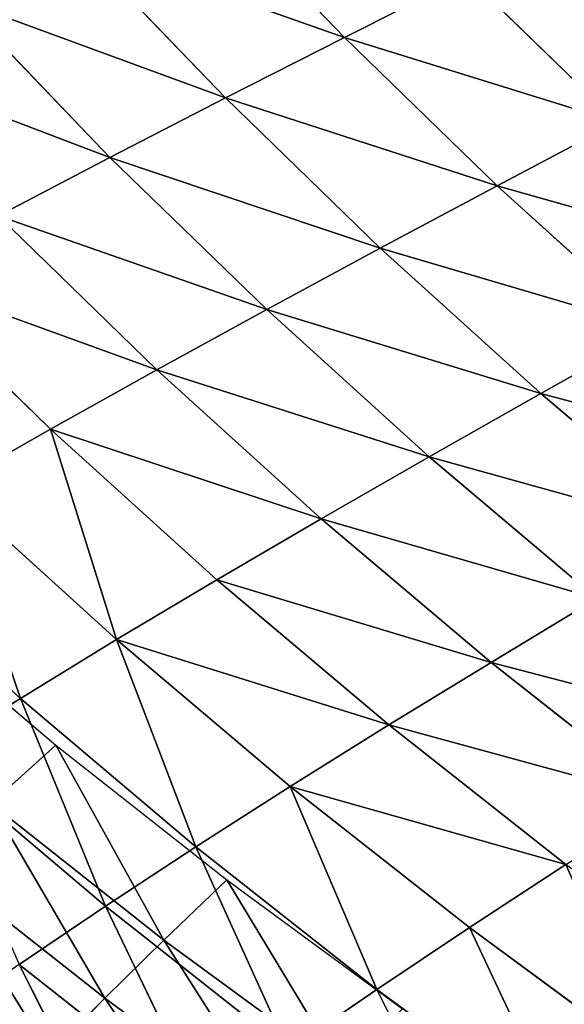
# Model space of a CAD drawing. Extents: x 0 to 605, y 0 to 400.
# Tile 54 of 256: x 79 to 93, y 63 to 88. Entities that reach past the tile are written whole.
import ezdxf

# ---------------------------------------------------------------- set-up
doc = ezdxf.new("R2010")
doc.units = 0
doc.header["$LTSCALE"] = 25.4
doc.layers.get('0').update_dxf_attribs({"linetype": 'CONTINUOUS'})

# ---------------------------------------------------------------- blocks, each defined once
blk = doc.blocks.new('ATLANTA610_-_S_STL')
at = {"color": 0}
for p, q in [((82.032, 98.82, 341.684), (79.307, 94.706, 336.31)), ((82.032, 98.82, 341.684), (79.307, 94.706, 336.31)), ((84.159, 94.807, 340.138), (79.307, 94.706, 336.31)), ((84.159, 94.807, 340.138), (79.307, 94.706, 336.31)), ((81.581, 90.8, 334.775), (79.307, 94.706, 336.31)), ((81.581, 90.8, 334.775), (79.307, 94.706, 336.31)), ((84.159, 94.807, 340.138), (81.581, 90.8, 334.775)), ((84.159, 94.807, 340.138), (81.581, 90.8, 334.775)), ((91.331, 91.03, 342.202), (88.719, 87.145, 336.968)), ((91.331, 91.03, 342.202), (88.719, 87.145, 336.968)), ((76.917, 90.691, 330.83), (81.581, 90.8, 334.775)), ((76.917, 90.691, 330.83), (81.581, 90.8, 334.775)), ((79.341, 86.903, 329.308), (81.581, 90.8, 334.775)), ((79.341, 86.903, 329.308), (81.581, 90.8, 334.775)), ((86.388, 90.913, 338.567), (81.581, 90.8, 334.775)), ((86.388, 90.913, 338.567), (81.581, 90.8, 334.775)), ((83.959, 87.022, 333.213), (81.581, 90.8, 334.775)), ((83.959, 87.022, 333.213), (81.581, 90.8, 334.775)), ((86.388, 90.913, 338.567), (83.959, 87.022, 333.213)), ((86.388, 90.913, 338.567), (83.959, 87.022, 333.213)), ((86.388, 90.913, 338.567), (88.719, 87.145, 336.968)), ((86.388, 90.913, 338.567), (88.719, 87.145, 336.968)), ((79.341, 86.903, 329.308), (76.917, 90.691, 330.83)), ((79.341, 86.903, 329.308), (76.917, 90.691, 330.83)), ((88.719, 87.145, 336.968), (83.959, 87.022, 333.213)), ((88.719, 87.145, 336.968), (83.959, 87.022, 333.213)), ((88.719, 87.145, 336.968), (86.444, 83.377, 331.624)), ((88.719, 87.145, 336.968), (86.444, 83.377, 331.624)), ((93.612, 87.272, 340.569), (88.719, 87.145, 336.968)), ((93.612, 87.272, 340.569), (88.719, 87.145, 336.968)), ((88.719, 87.145, 336.968), (91.154, 83.509, 335.341)), ((88.719, 87.145, 336.968), (91.154, 83.509, 335.341)), ((74.872, 86.789, 325.256), (79.341, 86.903, 329.308)), ((74.872, 86.789, 325.256), (79.341, 86.903, 329.308)), ((77.45, 83.128, 323.75), (79.341, 86.903, 329.308)), ((77.45, 83.128, 323.75), (79.341, 86.903, 329.308)), ((79.341, 86.903, 329.308), (83.959, 87.022, 333.213)), ((79.341, 86.903, 329.308), (83.959, 87.022, 333.213)), ((81.873, 83.25, 327.759), (79.341, 86.903, 329.308)), ((81.873, 83.25, 327.759), (79.341, 86.903, 329.308)), ((81.873, 83.25, 327.759), (83.959, 87.022, 333.213)), ((81.873, 83.25, 327.759), (83.959, 87.022, 333.213)), ((86.444, 83.377, 331.624), (83.959, 87.022, 333.213)), ((86.444, 83.377, 331.624), (83.959, 87.022, 333.213)), ((91.154, 83.509, 335.341), (86.444, 83.377, 331.624)), ((91.154, 83.509, 335.341), (86.444, 83.377, 331.624)), ((95.995, 83.646, 338.907), (91.154, 83.509, 335.341)), ((95.995, 83.646, 338.907), (91.154, 83.509, 335.341)), ((91.154, 83.509, 335.341), (93.691, 80.01, 333.685)), ((91.154, 83.509, 335.341), (93.691, 80.01, 333.685)), ((77.45, 83.128, 323.75), (81.873, 83.25, 327.759)), ((77.45, 83.128, 323.75), (81.873, 83.25, 327.759)), ((80.138, 79.61, 322.218), (81.873, 83.25, 327.759)), ((80.138, 79.61, 322.218), (81.873, 83.25, 327.759)), ((81.873, 83.25, 327.759), (86.444, 83.377, 331.624)), ((81.873, 83.25, 327.759), (86.444, 83.377, 331.624)), ((84.513, 79.738, 326.183), (81.873, 83.25, 327.759)), ((84.513, 79.738, 326.183), (81.873, 83.25, 327.759)), ((89.034, 79.871, 330.006), (86.444, 83.377, 331.624)), ((89.034, 79.871, 330.006), (86.444, 83.377, 331.624)), ((80.138, 79.61, 322.218), (77.45, 83.128, 323.75)), ((80.138, 79.61, 322.218), (77.45, 83.128, 323.75)), ((84.513, 79.738, 326.183), (89.034, 79.871, 330.006)), ((84.513, 79.738, 326.183), (89.034, 79.871, 330.006)), ((93.691, 80.01, 333.685), (89.034, 79.871, 330.006)), ((93.691, 80.01, 333.685), (89.034, 79.871, 330.006)), ((91.725, 76.508, 328.359), (89.034, 79.871, 330.006)), ((91.725, 76.508, 328.359), (89.034, 79.871, 330.006)), ((75.914, 79.488, 318.115), (80.138, 79.61, 322.218)), ((75.914, 79.488, 318.115), (80.138, 79.61, 322.218)), ((80.138, 79.61, 322.218), (84.513, 79.738, 326.183)), ((80.138, 79.61, 322.218), (84.513, 79.738, 326.183)), ((82.93, 76.237, 320.658), (80.138, 79.61, 322.218)), ((82.93, 76.237, 320.658), (80.138, 79.61, 322.218)), ((87.256, 76.369, 324.579), (84.513, 79.738, 326.183)), ((87.256, 76.369, 324.579), (84.513, 79.738, 326.183)), ((87.256, 76.369, 324.579), (91.725, 76.508, 328.359)), ((87.256, 76.369, 324.579), (91.725, 76.508, 328.359)), ((96.328, 76.652, 331.997), (91.725, 76.508, 328.359)), ((96.328, 76.652, 331.997), (91.725, 76.508, 328.359)), ((94.511, 73.291, 326.682), (91.725, 76.508, 328.359)), ((94.511, 73.291, 326.682), (91.725, 76.508, 328.359)), ((78.754, 76.112, 316.603), (82.93, 76.237, 320.658)), ((78.754, 76.112, 316.603), (82.93, 76.237, 320.658)), ((82.93, 76.237, 320.658), (87.256, 76.369, 324.579)), ((82.93, 76.237, 320.658), (87.256, 76.369, 324.579)), ((85.823, 73.014, 319.072), (82.93, 76.237, 320.658)), ((85.823, 73.014, 319.072), (82.93, 76.237, 320.658)), ((90.097, 73.149, 322.945), (87.256, 76.369, 324.579)), ((90.097, 73.149, 322.945), (87.256, 76.369, 324.579)), ((78.754, 76.112, 316.603), (81.696, 72.886, 315.065)), ((78.754, 76.112, 316.603), (81.696, 72.886, 315.065)), ((85.823, 73.014, 319.072), (90.097, 73.149, 322.945)), ((85.823, 73.014, 319.072), (90.097, 73.149, 322.945)), ((90.097, 73.149, 322.945), (94.511, 73.291, 326.682)), ((90.097, 73.149, 322.945), (94.511, 73.291, 326.682)), ((93.032, 70.081, 321.283), (90.097, 73.149, 322.945)), ((93.032, 70.081, 321.283), (90.097, 73.149, 322.945)), ((77.724, 72.765, 310.93), (81.696, 72.886, 315.065)), ((77.724, 72.765, 310.93), (81.696, 72.886, 315.065)), ((81.696, 72.886, 315.065), (85.823, 73.014, 319.072)), ((81.696, 72.886, 315.065), (85.823, 73.014, 319.072)), ((81.696, 72.886, 315.065), (84.735, 69.815, 313.5)), ((81.696, 72.886, 315.065), (84.735, 69.815, 313.5)), ((88.811, 69.944, 317.457), (85.823, 73.014, 319.072)), ((88.811, 69.944, 317.457), (85.823, 73.014, 319.072)), ((88.811, 69.944, 317.457), (93.032, 70.081, 321.283)), ((88.811, 69.944, 317.457), (93.032, 70.081, 321.283)), ((93.032, 70.081, 321.283), (97.389, 70.225, 324.975)), ((93.032, 70.081, 321.283), (97.389, 70.225, 324.975)), ((96.053, 67.167, 319.59), (93.032, 70.081, 321.283)), ((96.053, 67.167, 319.59), (93.032, 70.081, 321.283)), ((80.812, 69.693, 309.417), (84.735, 69.815, 313.5)), ((80.812, 69.693, 309.417), (84.735, 69.815, 313.5)), ((84.735, 69.815, 313.5), (88.811, 69.944, 317.457)), ((84.735, 69.815, 313.5), (88.811, 69.944, 317.457)), ((84.735, 69.815, 313.5), (87.866, 66.901, 311.907)), ((84.735, 69.815, 313.5), (87.866, 66.901, 311.907)), ((91.889, 67.03, 315.813), (88.811, 69.944, 317.457)), ((91.889, 67.03, 315.813), (88.811, 69.944, 317.457)), ((91.889, 67.03, 315.813), (96.053, 67.167, 319.59)), ((91.889, 67.03, 315.813), (96.053, 67.167, 319.59)), ((83.992, 66.78, 307.878), (87.866, 66.901, 311.907)), ((83.992, 66.78, 307.878), (87.866, 66.901, 311.907)), ((87.866, 66.901, 311.907), (91.889, 67.03, 315.813)), ((87.866, 66.901, 311.907), (91.889, 67.03, 315.813)), ((87.866, 66.901, 311.907), (91.08, 64.142, 310.286)), ((87.866, 66.901, 311.907), (91.08, 64.142, 310.286)), ((95.048, 64.269, 314.14), (91.889, 67.03, 315.813)), ((95.048, 64.269, 314.14), (91.889, 67.03, 315.813)), ((91.08, 64.142, 310.286), (95.048, 64.269, 314.14)), ((91.08, 64.142, 310.286), (95.048, 64.269, 314.14)), ((81.565, 14.279, 337.204), (80.112, 21.473, 338.678)), ((81.565, 14.279, 337.204), (80.112, 21.473, 338.678)), ((81.565, 14.279, 337.204), (76.955, 14.278, 333.565)), ((81.565, 14.279, 337.204), (76.955, 14.278, 333.565)), ((86.31, 14.28, 340.692), (81.565, 14.279, 337.204)), ((86.31, 14.28, 340.692), (81.565, 14.279, 337.204)), ((83.118, 7.142, 335.671), (81.565, 14.279, 337.204)), ((83.118, 7.142, 335.671), (81.565, 14.279, 337.204)), ((83.118, 7.142, 335.671), (78.565, 7.141, 332.079)), ((83.118, 7.142, 335.671), (78.565, 7.141, 332.079)), ((80.276, 0.066, 330.538), (78.565, 7.141, 332.079)), ((80.276, 0.066, 330.538), (78.565, 7.141, 332.079)), ((84.77, 0.066, 334.081), (83.118, 7.142, 335.671)), ((84.77, 0.066, 334.081), (83.118, 7.142, 335.671)), ((87.806, 7.142, 339.115), (83.118, 7.142, 335.671)), ((87.806, 7.142, 339.115), (83.118, 7.142, 335.671)), ((75.923, 0.066, 326.853), (80.276, 0.066, 330.538)), ((80.276, 0.066, 330.538), (84.77, 0.066, 334.081)), ((84.77, 0.066, 334.081), (89.397, 0.066, 337.477))]:
    blk.add_line(p, q, dxfattribs=at)
mesh = blk.add_polyface(dxfattribs=at)
corners = [(82.032, 98.82, 341.684), (79.307, 94.706, 336.31), (77.137, 98.732, 337.822)]
mesh.append_faces([[corners[k] for k in face] for face in [(0, 1, 2)]], dxfattribs={"color": 0})
mesh = blk.add_polyface(dxfattribs=at)
corners = [(84.159, 94.807, 340.138), (79.307, 94.706, 336.31), (82.032, 98.82, 341.684)]
mesh.append_faces([[corners[k] for k in face] for face in [(0, 1, 2)]], dxfattribs={"color": 0})
mesh = blk.add_polyface(dxfattribs=at)
corners = [(81.581, 90.8, 334.775), (76.917, 90.691, 330.83), (79.307, 94.706, 336.31)]
mesh.append_faces([[corners[k] for k in face] for face in [(0, 1, 2)]], dxfattribs={"color": 0})
mesh = blk.add_polyface(dxfattribs=at)
corners = [(84.159, 94.807, 340.138), (81.581, 90.8, 334.775), (79.307, 94.706, 336.31)]
mesh.append_faces([[corners[k] for k in face] for face in [(0, 1, 2)]], dxfattribs={"color": 0})
mesh = blk.add_polyface(dxfattribs=at)
corners = [(86.388, 90.913, 338.567), (81.581, 90.8, 334.775), (84.159, 94.807, 340.138)]
mesh.append_faces([[corners[k] for k in face] for face in [(0, 1, 2)]], dxfattribs={"color": 0})
mesh = blk.add_polyface(dxfattribs=at)
corners = [(91.331, 91.03, 342.202), (88.719, 87.145, 336.968), (86.388, 90.913, 338.567)]
mesh.append_faces([[corners[k] for k in face] for face in [(0, 1, 2)]], dxfattribs={"color": 0})
mesh = blk.add_polyface(dxfattribs=at)
corners = [(93.612, 87.272, 340.569), (88.719, 87.145, 336.968), (91.331, 91.03, 342.202)]
mesh.append_faces([[corners[k] for k in face] for face in [(0, 1, 2)]], dxfattribs={"color": 0})
mesh = blk.add_polyface(dxfattribs=at)
corners = [(81.581, 90.8, 334.775), (79.341, 86.903, 329.308), (76.917, 90.691, 330.83)]
mesh.append_faces([[corners[k] for k in face] for face in [(0, 1, 2)]], dxfattribs={"color": 0})
mesh = blk.add_polyface(dxfattribs=at)
corners = [(83.959, 87.022, 333.213), (79.341, 86.903, 329.308), (81.581, 90.8, 334.775)]
mesh.append_faces([[corners[k] for k in face] for face in [(0, 1, 2)]], dxfattribs={"color": 0})
mesh = blk.add_polyface(dxfattribs=at)
corners = [(86.388, 90.913, 338.567), (83.959, 87.022, 333.213), (81.581, 90.8, 334.775)]
mesh.append_faces([[corners[k] for k in face] for face in [(0, 1, 2)]], dxfattribs={"color": 0})
mesh = blk.add_polyface(dxfattribs=at)
corners = [(88.719, 87.145, 336.968), (83.959, 87.022, 333.213), (86.388, 90.913, 338.567)]
mesh.append_faces([[corners[k] for k in face] for face in [(0, 1, 2)]], dxfattribs={"color": 0})
mesh = blk.add_polyface(dxfattribs=at)
corners = [(79.341, 86.903, 329.308), (74.872, 86.789, 325.256), (76.917, 90.691, 330.83)]
mesh.append_faces([[corners[k] for k in face] for face in [(0, 1, 2)]], dxfattribs={"color": 0})
mesh = blk.add_polyface(dxfattribs=at)
corners = [(88.719, 87.145, 336.968), (86.444, 83.377, 331.624), (83.959, 87.022, 333.213)]
mesh.append_faces([[corners[k] for k in face] for face in [(0, 1, 2)]], dxfattribs={"color": 0})
mesh = blk.add_polyface(dxfattribs=at)
corners = [(91.154, 83.509, 335.341), (86.444, 83.377, 331.624), (88.719, 87.145, 336.968)]
mesh.append_faces([[corners[k] for k in face] for face in [(0, 1, 2)]], dxfattribs={"color": 0})
mesh = blk.add_polyface(dxfattribs=at)
corners = [(93.612, 87.272, 340.569), (91.154, 83.509, 335.341), (88.719, 87.145, 336.968), (95.995, 83.646, 338.907)]
mesh.append_faces([[corners[k] for k in face] for face in [(0, 1, 2), (1, 0, 3)]], dxfattribs={"vtx0": -1, "color": 0})
mesh = blk.add_polyface(dxfattribs=at)
corners = [(79.341, 86.903, 329.308), (77.45, 83.128, 323.75), (74.872, 86.789, 325.256)]
mesh.append_faces([[corners[k] for k in face] for face in [(0, 1, 2)]], dxfattribs={"color": 0})
mesh = blk.add_polyface(dxfattribs=at)
corners = [(79.341, 86.903, 329.308), (81.873, 83.25, 327.759), (77.45, 83.128, 323.75)]
mesh.append_faces([[corners[k] for k in face] for face in [(0, 1, 2)]], dxfattribs={"color": 0})
mesh = blk.add_polyface(dxfattribs=at)
corners = [(83.959, 87.022, 333.213), (81.873, 83.25, 327.759), (79.341, 86.903, 329.308)]
mesh.append_faces([[corners[k] for k in face] for face in [(0, 1, 2)]], dxfattribs={"color": 0})
mesh = blk.add_polyface(dxfattribs=at)
corners = [(86.444, 83.377, 331.624), (81.873, 83.25, 327.759), (83.959, 87.022, 333.213)]
mesh.append_faces([[corners[k] for k in face] for face in [(0, 1, 2)]], dxfattribs={"color": 0})
mesh = blk.add_polyface(dxfattribs=at)
corners = [(86.444, 83.377, 331.624), (93.691, 80.01, 333.685), (89.034, 79.871, 330.006), (91.154, 83.509, 335.341)]
mesh.append_faces([[corners[k] for k in face] for face in [(0, 1, 2), (1, 0, 3)]], dxfattribs={"vtx0": -1, "color": 0})
mesh = blk.add_polyface(dxfattribs=at)
corners = [(95.995, 83.646, 338.907), (93.691, 80.01, 333.685), (91.154, 83.509, 335.341), (98.479, 80.154, 337.214)]
mesh.append_faces([[corners[k] for k in face] for face in [(0, 1, 2), (1, 0, 3)]], dxfattribs={"vtx0": -1, "color": 0})
mesh = blk.add_polyface(dxfattribs=at)
corners = [(81.873, 83.25, 327.759), (80.138, 79.61, 322.218), (77.45, 83.128, 323.75)]
mesh.append_faces([[corners[k] for k in face] for face in [(0, 1, 2)]], dxfattribs={"color": 0})
mesh = blk.add_polyface(dxfattribs=at)
corners = [(81.873, 83.25, 327.759), (84.513, 79.738, 326.183), (80.138, 79.61, 322.218)]
mesh.append_faces([[corners[k] for k in face] for face in [(0, 1, 2)]], dxfattribs={"color": 0})
mesh = blk.add_polyface(dxfattribs=at)
corners = [(81.873, 83.25, 327.759), (89.034, 79.871, 330.006), (84.513, 79.738, 326.183), (86.444, 83.377, 331.624)]
mesh.append_faces([[corners[k] for k in face] for face in [(0, 1, 2), (1, 0, 3)]], dxfattribs={"vtx0": -1, "color": 0})
mesh = blk.add_polyface(dxfattribs=at)
corners = [(77.45, 83.128, 323.75), (80.138, 79.61, 322.218), (75.914, 79.488, 318.115)]
mesh.append_faces([[corners[k] for k in face] for face in [(0, 1, 2)]], dxfattribs={"color": 0})
mesh = blk.add_polyface(dxfattribs=at)
corners = [(84.513, 79.738, 326.183), (91.725, 76.508, 328.359), (87.256, 76.369, 324.579), (89.034, 79.871, 330.006)]
mesh.append_faces([[corners[k] for k in face] for face in [(0, 1, 2), (1, 0, 3)]], dxfattribs={"vtx0": -1, "color": 0})
mesh = blk.add_polyface(dxfattribs=at)
corners = [(89.034, 79.871, 330.006), (96.328, 76.652, 331.997), (91.725, 76.508, 328.359), (93.691, 80.01, 333.685)]
mesh.append_faces([[corners[k] for k in face] for face in [(0, 1, 2), (1, 0, 3)]], dxfattribs={"vtx0": -1, "color": 0})
mesh = blk.add_polyface(dxfattribs=at)
corners = [(75.914, 79.488, 318.115), (82.93, 76.237, 320.658), (78.754, 76.112, 316.603), (80.138, 79.61, 322.218)]
mesh.append_faces([[corners[k] for k in face] for face in [(0, 1, 2), (1, 0, 3)]], dxfattribs={"vtx0": -1, "color": 0})
mesh = blk.add_polyface(dxfattribs=at)
corners = [(80.138, 79.61, 322.218), (87.256, 76.369, 324.579), (82.93, 76.237, 320.658), (84.513, 79.738, 326.183)]
mesh.append_faces([[corners[k] for k in face] for face in [(0, 1, 2), (1, 0, 3)]], dxfattribs={"vtx0": -1, "color": 0})
mesh = blk.add_polyface(dxfattribs=at)
corners = [(87.256, 76.369, 324.579), (94.511, 73.291, 326.682), (90.097, 73.149, 322.945), (91.725, 76.508, 328.359)]
mesh.append_faces([[corners[k] for k in face] for face in [(0, 1, 2), (1, 0, 3)]], dxfattribs={"vtx0": -1, "color": 0})
mesh = blk.add_polyface(dxfattribs=at)
corners = [(91.725, 76.508, 328.359), (99.058, 73.439, 330.279), (94.511, 73.291, 326.682), (96.328, 76.652, 331.997)]
mesh.append_faces([[corners[k] for k in face] for face in [(0, 1, 2), (1, 0, 3)]], dxfattribs={"vtx0": -1, "color": 0})
mesh = blk.add_polyface(dxfattribs=at)
corners = [(78.754, 76.112, 316.603), (85.823, 73.014, 319.072), (81.696, 72.886, 315.065), (82.93, 76.237, 320.658)]
mesh.append_faces([[corners[k] for k in face] for face in [(0, 1, 2), (1, 0, 3)]], dxfattribs={"vtx0": -1, "color": 0})
mesh = blk.add_polyface(dxfattribs=at)
corners = [(82.93, 76.237, 320.658), (90.097, 73.149, 322.945), (85.823, 73.014, 319.072), (87.256, 76.369, 324.579)]
mesh.append_faces([[corners[k] for k in face] for face in [(0, 1, 2), (1, 0, 3)]], dxfattribs={"vtx0": -1, "color": 0})
mesh = blk.add_polyface(dxfattribs=at)
corners = [(74.736, 75.993, 312.418), (81.696, 72.886, 315.065), (77.724, 72.765, 310.93), (78.754, 76.112, 316.603)]
mesh.append_faces([[corners[k] for k in face] for face in [(0, 1, 2), (1, 0, 3)]], dxfattribs={"vtx0": -1, "color": 0})
mesh = blk.add_polyface(dxfattribs=at)
corners = [(85.823, 73.014, 319.072), (93.032, 70.081, 321.283), (88.811, 69.944, 317.457), (90.097, 73.149, 322.945)]
mesh.append_faces([[corners[k] for k in face] for face in [(0, 1, 2), (1, 0, 3)]], dxfattribs={"vtx0": -1, "color": 0})
mesh = blk.add_polyface(dxfattribs=at)
corners = [(90.097, 73.149, 322.945), (97.389, 70.225, 324.975), (93.032, 70.081, 321.283), (94.511, 73.291, 326.682)]
mesh.append_faces([[corners[k] for k in face] for face in [(0, 1, 2), (1, 0, 3)]], dxfattribs={"vtx0": -1, "color": 0})
mesh = blk.add_polyface(dxfattribs=at)
corners = [(77.724, 72.765, 310.93), (84.735, 69.815, 313.5), (80.812, 69.693, 309.417), (81.696, 72.886, 315.065)]
mesh.append_faces([[corners[k] for k in face] for face in [(0, 1, 2), (1, 0, 3)]], dxfattribs={"vtx0": -1, "color": 0})
mesh = blk.add_polyface(dxfattribs=at)
corners = [(81.696, 72.886, 315.065), (88.811, 69.944, 317.457), (84.735, 69.815, 313.5), (85.823, 73.014, 319.072)]
mesh.append_faces([[corners[k] for k in face] for face in [(0, 1, 2), (1, 0, 3)]], dxfattribs={"vtx0": -1, "color": 0})
mesh = blk.add_polyface(dxfattribs=at)
corners = [(88.811, 69.944, 317.457), (96.053, 67.167, 319.59), (91.889, 67.03, 315.813), (93.032, 70.081, 321.283)]
mesh.append_faces([[corners[k] for k in face] for face in [(0, 1, 2), (1, 0, 3)]], dxfattribs={"vtx0": -1, "color": 0})
mesh = blk.add_polyface(dxfattribs=at)
corners = [(93.032, 70.081, 321.283), (100.353, 67.311, 323.236), (96.053, 67.167, 319.59), (97.389, 70.225, 324.975)]
mesh.append_faces([[corners[k] for k in face] for face in [(0, 1, 2), (1, 0, 3)]], dxfattribs={"vtx0": -1, "color": 0})
mesh = blk.add_polyface(dxfattribs=at)
corners = [(80.812, 69.693, 309.417), (87.866, 66.901, 311.907), (83.992, 66.78, 307.878), (84.735, 69.815, 313.5)]
mesh.append_faces([[corners[k] for k in face] for face in [(0, 1, 2), (1, 0, 3)]], dxfattribs={"vtx0": -1, "color": 0})
mesh = blk.add_polyface(dxfattribs=at)
corners = [(84.735, 69.815, 313.5), (91.889, 67.03, 315.813), (87.866, 66.901, 311.907), (88.811, 69.944, 317.457)]
mesh.append_faces([[corners[k] for k in face] for face in [(0, 1, 2), (1, 0, 3)]], dxfattribs={"vtx0": -1, "color": 0})
mesh = blk.add_polyface(dxfattribs=at)
corners = [(91.889, 67.03, 315.813), (99.156, 64.405, 317.867), (95.048, 64.269, 314.14), (96.053, 67.167, 319.59)]
mesh.append_faces([[corners[k] for k in face] for face in [(0, 1, 2), (1, 0, 3)]], dxfattribs={"vtx0": -1, "color": 0})
mesh = blk.add_polyface(dxfattribs=at)
corners = [(83.992, 66.78, 307.878), (91.08, 64.142, 310.286), (87.258, 64.022, 306.312), (87.866, 66.901, 311.907)]
mesh.append_faces([[corners[k] for k in face] for face in [(0, 1, 2), (1, 0, 3)]], dxfattribs={"vtx0": -1, "color": 0})
mesh = blk.add_polyface(dxfattribs=at)
corners = [(87.866, 66.901, 311.907), (95.048, 64.269, 314.14), (91.08, 64.142, 310.286), (91.889, 67.03, 315.813)]
mesh.append_faces([[corners[k] for k in face] for face in [(0, 1, 2), (1, 0, 3)]], dxfattribs={"vtx0": -1, "color": 0})
mesh = blk.add_polyface(dxfattribs=at)
corners = [(91.08, 64.142, 310.286), (98.283, 61.66, 312.437), (94.371, 61.534, 308.638), (95.048, 64.269, 314.14)]
mesh.append_faces([[corners[k] for k in face] for face in [(0, 1, 2), (1, 0, 3)]], dxfattribs={"vtx0": -1, "color": 0})
mesh = blk.add_polyface(dxfattribs=at)
corners = [(75.448, 21.472, 334.994), (78.76, 28.721, 340.093), (74.045, 28.72, 336.367), (80.112, 21.473, 338.678)]
mesh.append_faces([[corners[k] for k in face] for face in [(0, 1, 2), (1, 0, 3)]], dxfattribs={"vtx0": -1, "color": 0})
mesh = blk.add_polyface(dxfattribs=at)
corners = [(76.955, 14.278, 333.565), (80.112, 21.473, 338.678), (75.448, 21.472, 334.994), (81.565, 14.279, 337.204)]
mesh.append_faces([[corners[k] for k in face] for face in [(0, 1, 2), (1, 0, 3)]], dxfattribs={"vtx0": -1, "color": 0})
mesh = blk.add_polyface(dxfattribs=at)
corners = [(81.565, 14.279, 337.204), (84.913, 21.475, 342.209), (80.112, 21.473, 338.678), (86.31, 14.28, 340.692)]
mesh.append_faces([[corners[k] for k in face] for face in [(0, 1, 2), (1, 0, 3)]], dxfattribs={"vtx0": -1, "color": 0})
mesh = blk.add_polyface(dxfattribs=at)
corners = [(78.565, 7.141, 332.079), (81.565, 14.279, 337.204), (76.955, 14.278, 333.565), (83.118, 7.142, 335.671)]
mesh.append_faces([[corners[k] for k in face] for face in [(0, 1, 2), (1, 0, 3)]], dxfattribs={"vtx0": -1, "color": 0})
mesh = blk.add_polyface(dxfattribs=at)
corners = [(83.118, 7.142, 335.671), (86.31, 14.28, 340.692), (81.565, 14.279, 337.204), (87.806, 7.142, 339.115)]
mesh.append_faces([[corners[k] for k in face] for face in [(0, 1, 2), (1, 0, 3)]], dxfattribs={"vtx0": -1, "color": 0})
mesh = blk.add_polyface(dxfattribs=at)
corners = [(75.923, 0.066, 326.853), (78.565, 7.141, 332.079), (74.154, 7.141, 328.343), (80.276, 0.066, 330.538)]
mesh.append_faces([[corners[k] for k in face] for face in [(0, 1, 2), (1, 0, 3)]], dxfattribs={"vtx0": -1, "color": 0})
mesh = blk.add_polyface(dxfattribs=at)
corners = [(80.276, 0.066, 330.538), (83.118, 7.142, 335.671), (78.565, 7.141, 332.079), (84.77, 0.066, 334.081)]
mesh.append_faces([[corners[k] for k in face] for face in [(0, 1, 2), (1, 0, 3)]], dxfattribs={"vtx0": -1, "color": 0})
mesh = blk.add_polyface(dxfattribs=at)
corners = [(84.77, 0.066, 334.081), (87.806, 7.142, 339.115), (83.118, 7.142, 335.671), (89.397, 0.066, 337.477)]
mesh.append_faces([[corners[k] for k in face] for face in [(0, 1, 2), (1, 0, 3)]], dxfattribs={"vtx0": -1, "color": 0})

msp = doc.modelspace()

# ---------------------------------------------------------------- block references
at = {"color": 254, "extrusion": (0, -1, 5.55112e-17)}
msp.add_blockref('ATLANTA610_-_S_STL', (-0.269, -0.066, -399.883), dxfattribs=at)

doc.saveas('drawing.dxf')
